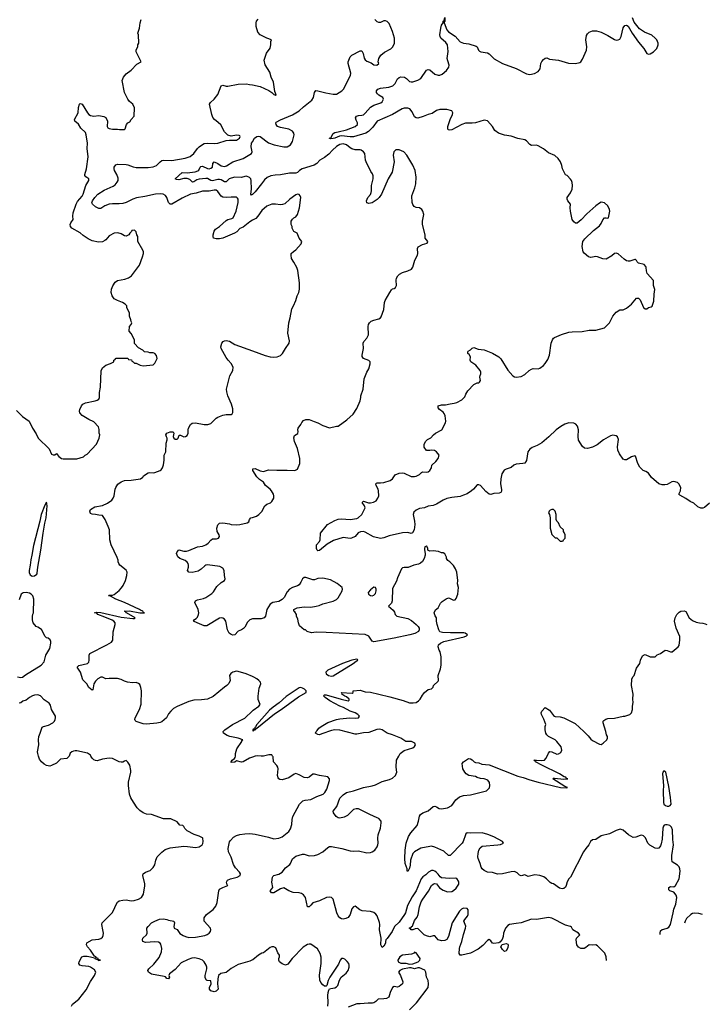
# Model space of a CAD drawing. Header units: inches. Extents: x 2220522 to 2384314, y 721474 to 893490.
# Tile 29 of 256: x 2267255 to 2275351, y 737070 to 748688. Entities that reach past the tile are written whole.
import ezdxf

# ---------------------------------------------------------------- set-up
doc = ezdxf.new("R2010")
doc.units = ezdxf.units.IN
doc.header["$MEASUREMENT"] = 0
for name, color, linetype in [('C2763', 7, 'Continuous'), ('C2764', 7, 'Continuous'), ('C2773', 7, 'Continuous'), ('C2774', 7, 'Continuous')]:
    doc.layers.add(name, color=color, linetype=linetype)

msp = doc.modelspace()

# ---------------------------------------------------------------- linework, layer by layer
at = {"layer": 'C2763', "color": 5}
for points, elevation in [([(2267837, 740000), (2267832, 739990), (2267810, 739971), (2267737, 739963), (2267690, 739914), (2267630, 739887), (2267610, 739881), (2267570, 739888), (2267543, 739903), (2267513, 739930), (2267490, 739962), (2267477, 740000)], 280), ([(2267867, 737050), (2267877, 737070), (2267951, 737130), (2268038, 737242), (2268090, 737340), (2268138, 737410), (2268152, 737450), (2268137, 737477), (2268090, 737510), (2268070, 737517), (2267990, 737523), (2267964, 737530), (2267953, 737550), (2267956, 737570), (2267986, 737630), (2268010, 737640), (2268050, 737639), (2268091, 737631), (2268138, 737618), (2268143, 737610), (2268170, 737597), (2268180, 737600), (2268179, 737590), (2268190, 737586), (2268209, 737590), (2268180, 737600), (2268180, 737610), (2268159, 737619), (2268153, 737630), (2268137, 737637), (2268090, 737710), (2268053, 737750), (2268041, 737770), (2268045, 737795), (2268110, 737830), (2268190, 737837), (2268213, 737847), (2268230, 737862), (2268239, 737881), (2268242, 737910), (2268237, 737950), (2268222, 738010), (2268228, 738030), (2268346, 738150), (2268362, 738178), (2268392, 738248), (2268410, 738276), (2268430, 738290), (2268470, 738299), (2268510, 738302), (2268570, 738291), (2268606, 738294), (2268656, 738310), (2268692, 738330), (2268715, 738370), (2268732, 738468), (2268731, 738490), (2268706, 738590), (2268710, 738610), (2268739, 738630), (2268792, 738648), (2268830, 738685), (2268850, 738716), (2268861, 738770), (2268877, 738810), (2268930, 738864), (2268970, 738897), (2269030, 738916), (2269190, 738935), (2269234, 738934), (2269330, 738920), (2269373, 738927), (2269405, 738950), (2269414, 738966), (2269419, 738990), (2269413, 739030), (2269410, 739035), (2269373, 739053), (2269314, 739074), (2269230, 739118), (2269203, 739143), (2269189, 739169), (2269178, 739178), (2269145, 739185), (2269110, 739222), (2269038, 739258), (2268950, 739257), (2268810, 739309), (2268750, 739315), (2268710, 739329), (2268670, 739358), (2268642, 739390), (2268597, 739457), (2268567, 739507), (2268550, 739548), (2268537, 739650), (2268537, 739690), (2268565, 739810), (2268565, 739830), (2268552, 739892), (2268530, 739929), (2268510, 739945), (2268490, 739941), (2268470, 739929), (2268450, 739929), (2268430, 739933), (2268351, 739969), (2268310, 739973), (2268230, 739961), (2268170, 739944), (2268150, 739945), (2268130, 739955), (2268110, 739975), (2268095, 740000)], 280), ([(2270000, 739988), (2269965, 739975), (2269890, 739933), (2269870, 739927), (2269810, 739942), (2269791, 739929), (2269750, 739922), (2269747, 739930), (2269759, 739950), (2269789, 739971), (2269797, 739983), (2269799, 740000)], 260), ([(2270000, 737594), (2269970, 737581), (2269830, 737539), (2269750, 737493), (2269690, 737445), (2269625, 737435), (2269600, 737410), (2269590, 737370), (2269588, 737310), (2269595, 737250), (2269570, 737225), (2269550, 737219), (2269510, 737228), (2269495, 737250), (2269495, 737270), (2269513, 737310), (2269510, 737346), (2269466, 737350), (2269456, 737356), (2269441, 737381), (2269441, 737410), (2269461, 737490), (2269461, 737510), (2269454, 737530), (2269432, 737570), (2269412, 737590), (2269370, 737606), (2269318, 737618), (2269284, 737616), (2269240, 737600), (2269161, 737559), (2269090, 737482), (2269023, 737430), (2269015, 737410), (2269021, 737390), (2269010, 737369), (2268990, 737375), (2268973, 737393), (2268959, 737399), (2268810, 737427), (2268775, 737450), (2268767, 737470), (2268778, 737490), (2268838, 737542), (2268898, 737622), (2268926, 737690), (2268930, 737730), (2268919, 737779), (2268911, 737791), (2268890, 737805), (2268850, 737808), (2268739, 737799), (2268709, 737810), (2268704, 737830), (2268709, 737850), (2268749, 737890), (2268759, 737910), (2268755, 737970), (2268769, 737990), (2268810, 738030), (2268847, 738053), (2268904, 738076), (2268950, 738079), (2268989, 738071), (2269010, 738061), (2269071, 738050), (2269081, 738030), (2269071, 737990), (2269078, 737970), (2269111, 737951), (2269145, 737905), (2269181, 737881), (2269209, 737869), (2269250, 737859), (2269330, 737861), (2269437, 737883), (2269467, 737893), (2269491, 737909), (2269505, 737930), (2269510, 737950), (2269504, 737970), (2269432, 738050), (2269432, 738090), (2269459, 738130), (2269535, 738190), (2269567, 738230), (2269585, 738270), (2269603, 738410), (2269612, 738428), (2269650, 738449), (2269708, 738470), (2269700, 738480), (2269692, 738510), (2269704, 738536), (2269739, 738550), (2269821, 738570), (2269855, 738590), (2269858, 738610), (2269848, 738630), (2269801, 738681), (2269778, 738718), (2269750, 738807), (2269719, 738870), (2269715, 738910), (2269730, 738986), (2269739, 739001), (2269778, 739042), (2269810, 739060), (2269850, 739072), (2269910, 739082), (2269970, 739084), (2270000, 739081)], 260)]:
    msp.add_lwpolyline(points, dxfattribs=dict(at, elevation=elevation))
at = {"layer": 'C2764', "color": 5}
for points, elevation in [([(2267217, 744077), (2267288, 744008), (2267365, 743950), (2267406, 743870), (2267450, 743802), (2267471, 743751), (2267604, 743624), (2267630, 743562), (2267650, 743554), (2267670, 743554), (2267690, 743571), (2267696, 743556), (2267715, 743535), (2267750, 743511), (2267766, 743506), (2267930, 743508), (2268006, 743530), (2268026, 743550), (2268050, 743562), (2268159, 743681), (2268193, 743750), (2268199, 743790), (2268194, 743810), (2268194, 743854), (2268183, 743883), (2268130, 743942), (2268070, 743969), (2267990, 744019), (2267964, 744050), (2267962, 744070), (2267964, 744090), (2267982, 744130), (2267998, 744150), (2268030, 744166), (2268146, 744190), (2268170, 744198), (2268188, 744210), (2268198, 744230), (2268195, 744290), (2268209, 744351), (2268215, 744545), (2268230, 744582), (2268269, 744611), (2268326, 744630), (2268366, 744650), (2268366, 744670), (2268382, 744678), (2268386, 744690), (2268393, 744693), (2268530, 744694), (2268538, 744678), (2268573, 744673), (2268578, 744658), (2268593, 744653), (2268610, 744634), (2268630, 744634), (2268674, 744610), (2268710, 744605), (2268830, 744614), (2268850, 744634), (2268875, 744690), (2268870, 744726), (2268850, 744748), (2268830, 744758), (2268790, 744758), (2268770, 744766), (2268728, 744768), (2268706, 744790), (2268656, 744816), (2268610, 744866), (2268608, 744910), (2268570, 744986), (2268547, 745013), (2268548, 745070), (2268568, 745090), (2268578, 745110), (2268568, 745128), (2268567, 745147), (2268548, 745190), (2268548, 745230), (2268518, 745290), (2268518, 745310), (2268498, 745330), (2268468, 745350), (2268410, 745373), (2268370, 745395), (2268344, 745430), (2268334, 745470), (2268339, 745510), (2268354, 745546), (2268382, 745590), (2268410, 745611), (2268494, 745626), (2268538, 745642), (2268573, 745667), (2268669, 745791), (2268704, 745890), (2268715, 745930), (2268715, 745950), (2268708, 745970), (2268648, 746070), (2268648, 746130), (2268638, 746150), (2268630, 746186), (2268610, 746206), (2268578, 746202), (2268574, 746190), (2268552, 746168), (2268542, 746150), (2268510, 746135), (2268490, 746138), (2268450, 746162), (2268413, 746173), (2268370, 746169), (2268310, 746137), (2268271, 746090), (2268259, 746081), (2268230, 746068), (2268183, 746063), (2268110, 746080), (2268061, 746101), (2268002, 746142), (2267970, 746172), (2267870, 746229), (2267855, 746250), (2267852, 746270), (2267860, 746290), (2267887, 746330), (2267883, 746370), (2267886, 746410), (2267920, 746510), (2267938, 746542), (2267990, 746606), (2268004, 746630), (2268036, 746730), (2268072, 746790), (2268072, 746810), (2268034, 746834), (2268023, 746850), (2268022, 746862), (2268043, 746930), (2268061, 747070), (2268052, 747170), (2268054, 747230), (2268040, 747330), (2268030, 747356), (2267976, 747410), (2267950, 747455), (2267906, 747490), (2267903, 747510), (2267945, 747590), (2267949, 747651), (2267962, 747690), (2267970, 747698), (2267990, 747691), (2268053, 747590), (2268070, 747570), (2268090, 747558), (2268130, 747550), (2268190, 747557), (2268246, 747546), (2268270, 747536), (2268290, 747490), (2268288, 747428), (2268294, 747414), (2268310, 747403), (2268350, 747397), (2268410, 747398), (2268432, 747392), (2268490, 747392), (2268499, 747401), (2268515, 747450), (2268529, 747471), (2268555, 747485), (2268569, 747511), (2268606, 747550), (2268608, 747650), (2268588, 747690), (2268550, 747722), (2268530, 747749), (2268492, 747830), (2268464, 747970), (2268479, 748010), (2268509, 748051), (2268568, 748092), (2268636, 748164), (2268686, 748190), (2268628, 748308), (2268628, 748330), (2268647, 748373), (2268648, 748392), (2268658, 748410), (2268655, 748510), (2268649, 748530), (2268669, 748590), (2268675, 748650), (2268689, 748690)], 280), ([(2270000, 746321), (2269970, 746304), (2269890, 746239), (2269850, 746225), (2269815, 746185), (2269789, 746170), (2269650, 746112), (2269610, 746103), (2269570, 746103), (2269542, 746110), (2269535, 746130), (2269536, 746150), (2269548, 746192), (2269565, 746215), (2269612, 746248), (2269690, 746317), (2269710, 746330), (2269758, 746342), (2269771, 746349), (2269808, 746430), (2269830, 746531), (2269832, 746570), (2269824, 746584), (2269810, 746593), (2269750, 746596), (2269690, 746589), (2269650, 746595), (2269630, 746606), (2269590, 746663), (2269570, 746675), (2269550, 746677), (2269490, 746665), (2269410, 746666), (2269337, 746643), (2269270, 746631), (2269170, 746581), (2269050, 746513), (2269031, 746511), (2269010, 746530), (2268990, 746590), (2268973, 746613), (2268948, 746628), (2268910, 746635), (2268855, 746630), (2268730, 746601), (2268633, 746587), (2268589, 746571), (2268510, 746531), (2268470, 746518), (2268430, 746514), (2268350, 746517), (2268311, 746510), (2268259, 746490), (2268210, 746459), (2268190, 746461), (2268150, 746481), (2268115, 746510), (2268107, 746527), (2268115, 746550), (2268140, 746590), (2268178, 746630), (2268250, 746678), (2268357, 746723), (2268379, 746741), (2268405, 746770), (2268416, 746790), (2268418, 746818), (2268401, 746861), (2268373, 746910), (2268368, 746930), (2268371, 746950), (2268390, 746974), (2268410, 746982), (2268510, 746979), (2268530, 746976), (2268592, 746952), (2268630, 746944), (2268770, 746944), (2268830, 746951), (2268870, 746969), (2268910, 747010), (2268930, 747025), (2268947, 747030), (2269050, 747026), (2269206, 747054), (2269264, 747076), (2269310, 747110), (2269353, 747167), (2269373, 747187), (2269410, 747217), (2269430, 747226), (2269470, 747231), (2269550, 747228), (2269590, 747230), (2269690, 747263), (2269730, 747268), (2269810, 747266), (2269845, 747290), (2269854, 747310), (2269850, 747319), (2269843, 747323), (2269810, 747327), (2269750, 747313), (2269710, 747324), (2269696, 747336), (2269670, 747365), (2269626, 747446), (2269597, 747477), (2269553, 747510), (2269534, 747534), (2269519, 747570), (2269493, 747690), (2269506, 747710), (2269550, 747750), (2269593, 747807), (2269632, 747908), (2269650, 747915), (2269690, 747904), (2269710, 747905), (2269830, 747929), (2269930, 747930), (2269965, 747925), (2270000, 747918)], 260), ([(2270000, 746624), (2269990, 746617), (2269981, 746630), (2269988, 746690), (2269986, 746790), (2269979, 746810), (2269966, 746826), (2269930, 746842), (2269910, 746840), (2269870, 746828), (2269791, 746829), (2269750, 746819), (2269726, 746810), (2269690, 746776), (2269670, 746774), (2269630, 746797), (2269610, 746802), (2269590, 746802), (2269530, 746787), (2269510, 746792), (2269470, 746813), (2269450, 746816), (2269370, 746808), (2269343, 746797), (2269310, 746774), (2269292, 746772), (2269262, 746802), (2269230, 746816), (2269190, 746815), (2269130, 746799), (2269103, 746803), (2269089, 746810), (2269170, 746884), (2269230, 746882), (2269326, 746894), (2269357, 746903), (2269368, 746912), (2269382, 746950), (2269390, 746957), (2269410, 746961), (2269470, 746933), (2269489, 746929), (2269510, 746936), (2269530, 746950), (2269534, 746990), (2269549, 747010), (2269590, 746991), (2269630, 746965), (2269670, 746957), (2269695, 746965), (2269767, 747010), (2269890, 747052), (2269990, 747110), (2269996, 747130), (2269984, 747190), (2269990, 747230), (2270000, 747248)], 240), ([(2270000, 740937), (2269925, 740970), (2269830, 740998), (2269810, 741001), (2269769, 740991), (2269745, 740975), (2269730, 740950), (2269736, 740890), (2269723, 740857), (2269698, 740830), (2269670, 740813), (2269536, 740704), (2269468, 740672), (2269398, 740662), (2269310, 740659), (2269250, 740644), (2269110, 740583), (2269070, 740559), (2269037, 740530), (2269010, 740496), (2268985, 740450), (2268930, 740404), (2268910, 740395), (2268874, 740386), (2268750, 740375), (2268710, 740381), (2268630, 740406), (2268617, 740417), (2268613, 740430), (2268615, 740450), (2268667, 740550), (2268687, 740610), (2268693, 740770), (2268685, 740810), (2268670, 740842), (2268657, 740857), (2268630, 740866), (2268585, 740865), (2268527, 740873), (2268490, 740884), (2268450, 740903), (2268410, 740913), (2268310, 740914), (2268270, 740909), (2268230, 740929), (2268210, 740929), (2268175, 740910), (2268150, 740885), (2268130, 740850), (2268118, 740782), (2268110, 740778), (2268070, 740807), (2268048, 740850), (2267999, 740899), (2267973, 740990), (2267933, 741050), (2267952, 741068), (2268055, 741090), (2268070, 741107), (2268076, 741130), (2268075, 741190), (2268084, 741210), (2268281, 741310), (2268336, 741344), (2268352, 741368), (2268356, 741464), (2268382, 741550), (2268382, 741570), (2268366, 741590), (2268344, 741604), (2268260, 741640), (2268176, 741670), (2268164, 741684), (2268138, 741690), (2268164, 741696), (2268210, 741694), (2268450, 741640), (2268590, 741621), (2268610, 741622), (2268618, 741630), (2268515, 741690), (2268504, 741704), (2268488, 741710), (2268550, 741713), (2268670, 741691), (2268726, 741690), (2268714, 741694), (2268709, 741710), (2268680, 741720), (2268669, 741730), (2268491, 741811), (2268389, 741849), (2268325, 741885), (2268302, 741890), (2268310, 741896), (2268350, 741897), (2268370, 741905), (2268430, 741953), (2268457, 741983), (2268476, 742010), (2268502, 742070), (2268520, 742130), (2268521, 742170), (2268510, 742194), (2268434, 742250), (2268423, 742270), (2268416, 742290), (2268416, 742310), (2268404, 742344), (2268334, 742490), (2268319, 742550), (2268313, 742670), (2268300, 742710), (2268264, 742790), (2268230, 742837), (2268190, 742840), (2268150, 742851), (2268110, 742852), (2268090, 742860), (2268083, 742890), (2268090, 742910), (2268140, 742940), (2268230, 742955), (2268290, 742983), (2268342, 743018), (2268359, 743041), (2268369, 743070), (2268382, 743150), (2268390, 743170), (2268414, 743206), (2268450, 743235), (2268490, 743250), (2268570, 743254), (2268678, 743270), (2268706, 743290), (2268716, 743304), (2268770, 743341), (2268790, 743347), (2268830, 743343), (2268850, 743346), (2268913, 743367), (2268925, 743375), (2268940, 743400), (2268950, 743434), (2268959, 743490), (2268959, 743550), (2268977, 743590), (2268982, 743690), (2268995, 743730), (2268995, 743750), (2268986, 743766), (2268979, 743790), (2268990, 743810), (2269030, 743827), (2269064, 743824), (2269074, 743810), (2269066, 743770), (2269072, 743750), (2269090, 743738), (2269110, 743738), (2269122, 743750), (2269136, 743784), (2269150, 743786), (2269190, 743768), (2269210, 743769), (2269230, 743783), (2269242, 743810), (2269240, 743850), (2269246, 743870), (2269270, 743910), (2269290, 743927), (2269330, 743932), (2269430, 743910), (2269473, 743913), (2269510, 743925), (2269570, 743986), (2269590, 744000), (2269650, 744020), (2269690, 744028), (2269732, 744028), (2269750, 744031), (2269761, 744039), (2269770, 744054), (2269770, 744098), (2269753, 744150), (2269710, 744250), (2269697, 744297), (2269694, 744330), (2269734, 744486), (2269769, 744550), (2269773, 744590), (2269749, 744630), (2269713, 744670), (2269690, 744704), (2269630, 744808), (2269627, 744830), (2269638, 744870), (2269656, 744890), (2269670, 744898), (2269690, 744901), (2269730, 744896), (2269790, 744856), (2270000, 744779)], 260), ([(2270000, 741617), (2269970, 741608), (2269941, 741579), (2269910, 741521), (2269896, 741504), (2269870, 741487), (2269830, 741474), (2269790, 741430), (2269770, 741427), (2269750, 741433), (2269726, 741450), (2269707, 741487), (2269684, 741590), (2269670, 741616), (2269650, 741628), (2269630, 741632), (2269610, 741627), (2269463, 741537), (2269430, 741537), (2269347, 741570), (2269305, 741590), (2269316, 741610), (2269337, 741623), (2269350, 741638), (2269364, 741670), (2269367, 741690), (2269358, 741730), (2269319, 741810), (2269327, 741830), (2269350, 741842), (2269421, 741859), (2269449, 741870), (2269521, 741919), (2269541, 741939), (2269579, 742001), (2269630, 742047), (2269670, 742072), (2269679, 742090), (2269669, 742129), (2269667, 742190), (2269650, 742218), (2269615, 742235), (2269470, 742255), (2269450, 742251), (2269437, 742243), (2269396, 742204), (2269358, 742182), (2269290, 742164), (2269250, 742170), (2269233, 742190), (2269247, 742230), (2269247, 742250), (2269242, 742270), (2269230, 742289), (2269207, 742307), (2269144, 742330), (2269119, 742350), (2269106, 742390), (2269110, 742411), (2269130, 742431), (2269190, 742416), (2269223, 742417), (2269250, 742424), (2269350, 742470), (2269410, 742477), (2269450, 742490), (2269478, 742510), (2269510, 742547), (2269530, 742563), (2269576, 742564), (2269598, 742570), (2269613, 742590), (2269609, 742610), (2269584, 742650), (2269579, 742690), (2269592, 742728), (2269613, 742747), (2269650, 742751), (2269730, 742738), (2269750, 742731), (2269810, 742727), (2269850, 742731), (2269938, 742750), (2269956, 742764), (2269964, 742790), (2269979, 742810), (2270000, 742816)], 240), ([(2267230, 740934), (2267270, 740927), (2267290, 740931), (2267323, 740957), (2267509, 741070), (2267544, 741110), (2267563, 741190), (2267609, 741270), (2267621, 741330), (2267621, 741350), (2267614, 741370), (2267590, 741389), (2267570, 741395), (2267555, 741410), (2267513, 741493), (2267470, 741522), (2267448, 741530), (2267414, 741570), (2267407, 741607), (2267408, 741648), (2267410, 741672), (2267417, 741690), (2267422, 741850), (2267412, 741890), (2267391, 741911), (2267370, 741921), (2267330, 741929), (2267295, 741925), (2267273, 741910), (2267250, 741844)], 280), ([(2267477, 740000), (2267468, 740030), (2267465, 740050), (2267481, 740130), (2267475, 740190), (2267479, 740230), (2267497, 740270), (2267520, 740340), (2267534, 740350), (2267596, 740364), (2267645, 740390), (2267665, 740410), (2267675, 740430), (2267678, 740450), (2267676, 740470), (2267632, 740550), (2267618, 740598), (2267602, 740622), (2267542, 740662), (2267499, 740710), (2267470, 740722), (2267430, 740718), (2267406, 740710), (2267371, 740690), (2267330, 740658), (2267294, 740646), (2267270, 740629), (2267250, 740623)], 280), ([(2269799, 740000), (2269801, 740030), (2269817, 740083), (2269874, 740170), (2269876, 740184), (2269886, 740190), (2269832, 740212), (2269732, 740232), (2269702, 740242), (2269658, 740270), (2269655, 740290), (2269675, 740310), (2269765, 740370), (2269910, 740448), (2270000, 740533)], 260), ([(2268095, 740000), (2268089, 740009), (2268053, 740033), (2267930, 740061), (2267910, 740061), (2267890, 740058), (2267871, 740050), (2267850, 740032), (2267837, 740000)], 280)]:
    msp.add_lwpolyline(points, dxfattribs=dict(at, elevation=elevation))
at = {"layer": 'C2764', "color": 5, "elevation": 280}
msp.add_lwpolyline([(2267570, 742995), (2267550, 742959), (2267509, 742851), (2267493, 742770), (2267417, 742483), (2267400, 742370), (2267385, 742315), (2267379, 742250), (2267365, 742190), (2267365, 742165), (2267379, 742139), (2267404, 742124), (2267430, 742125), (2267456, 742144), (2267461, 742159), (2267468, 742230), (2267505, 742430), (2267533, 742630), (2267552, 742747), (2267568, 742810), (2267578, 742950), (2267577, 742977)], close=True, dxfattribs=at)
at = {"layer": 'C2773', "color": 5}
for points, elevation in [([(2270000, 739081), (2270030, 739078), (2270190, 739044), (2270250, 739024), (2270310, 739029), (2270350, 739046), (2270430, 739108), (2270450, 739141), (2270464, 739190), (2270468, 739252), (2270475, 739285), (2270555, 739430), (2270593, 739470), (2270622, 739478), (2270690, 739485), (2270758, 739522), (2270834, 739550), (2270854, 739570), (2270877, 739610), (2270909, 739710), (2270909, 739730), (2270890, 739753), (2270790, 739768), (2270730, 739787), (2270710, 739786), (2270668, 739752), (2270650, 739744), (2270610, 739745), (2270550, 739778), (2270510, 739792), (2270490, 739784), (2270430, 739744), (2270350, 739720), (2270323, 739723), (2270310, 739730), (2270302, 739742), (2270294, 739770), (2270304, 739850), (2270298, 739870), (2270288, 739888), (2270247, 739930), (2270243, 739990), (2270237, 740000)], 260), ([(2270036, 740000), (2270030, 739999), (2270000, 739988)], 260), ([(2270128, 740000), (2270121, 739999), (2270103, 740000)], 260), ([(2274173, 737586), (2274172, 737630), (2274154, 737673), (2274070, 737761), (2274050, 737773), (2274010, 737769), (2273970, 737773), (2273930, 737739), (2273910, 737729), (2273870, 737729), (2273843, 737743), (2273824, 737770), (2273817, 737830), (2273819, 737850), (2273859, 737890), (2273845, 737910), (2273779, 737950), (2273760, 737980), (2273749, 737989), (2273690, 738005), (2273530, 738088), (2273490, 738093), (2273350, 738072), (2273290, 738073), (2273168, 738032), (2273110, 738025), (2273030, 738010), (2273010, 738000), (2272983, 737970), (2272958, 737910), (2272955, 737870), (2272944, 737836), (2272918, 737802), (2272905, 737795), (2272847, 737787), (2272830, 737793), (2272810, 737819), (2272790, 737834), (2272770, 737824), (2272717, 737763), (2272661, 737719), (2272570, 737672), (2272470, 737650), (2272449, 737650), (2272438, 737670), (2272442, 737730), (2272446, 737750), (2272470, 737810), (2272488, 737892), (2272513, 737970), (2272514, 737994), (2272494, 738050), (2272502, 738070), (2272536, 738110), (2272544, 738130), (2272543, 738183), (2272530, 738200), (2272490, 738204), (2272466, 738194), (2272442, 738170), (2272356, 738030), (2272310, 737869), (2272290, 737833), (2272270, 737822), (2272230, 737818), (2272190, 737830), (2272150, 737877), (2272130, 737879), (2272090, 737868), (2272050, 737878), (2272026, 737890), (2271950, 737964), (2271918, 737962), (2271890, 737948), (2271870, 737948), (2271862, 737962), (2271847, 737967), (2271852, 737972), (2271868, 737972), (2271878, 737990), (2271886, 737994), (2271910, 738059), (2271942, 738098), (2271955, 738130), (2271970, 738222), (2271990, 738279), (2272008, 738312), (2272075, 738405), (2272110, 738472), (2272130, 738489), (2272146, 738494), (2272170, 738490), (2272205, 738445), (2272250, 738415), (2272298, 738398), (2272350, 738401), (2272370, 738412), (2272400, 738440), (2272433, 738487), (2272434, 738510), (2272430, 738525), (2272410, 738553), (2272390, 738559), (2272325, 738555), (2272230, 738563), (2272214, 738574), (2272190, 738607), (2272170, 738625), (2272150, 738642), (2272130, 738650), (2272110, 738647), (2272075, 738630), (2272044, 738596), (2272010, 738574), (2271989, 738550), (2271932, 738410), (2271881, 738339), (2271826, 738234), (2271803, 738150), (2271793, 738130), (2271730, 738038), (2271676, 737990), (2271647, 737930), (2271590, 737847), (2271573, 737830), (2271567, 737810), (2271567, 737790), (2271550, 737755), (2271530, 737742), (2271513, 737770), (2271517, 737850), (2271499, 737950), (2271501, 738010), (2271496, 738036), (2271470, 738114), (2271455, 738135), (2271432, 738152), (2271390, 738164), (2271293, 738173), (2271266, 738186), (2271210, 738229), (2271190, 738222), (2271170, 738195), (2271151, 738129), (2271130, 738095), (2271099, 738081), (2271070, 738076), (2271050, 738079), (2271030, 738089), (2271010, 738115), (2270996, 738150), (2270952, 738310), (2270930, 738332), (2270910, 738336), (2270871, 738330), (2270790, 738292), (2270713, 738267), (2270690, 738238), (2270670, 738221), (2270650, 738221), (2270625, 738330), (2270602, 738362), (2270579, 738379), (2270550, 738386), (2270478, 738390), (2270430, 738409), (2270370, 738444), (2270330, 738431), (2270250, 738385), (2270224, 738384), (2270208, 738410), (2270230, 738431), (2270240, 738450), (2270229, 738511), (2270235, 738570), (2270240, 738580), (2270250, 738590), (2270310, 738604), (2270350, 738630), (2270390, 738680), (2270441, 738719), (2270450, 738730), (2270470, 738788), (2270510, 738817), (2270590, 738840), (2270610, 738841), (2270670, 738822), (2270733, 738827), (2270770, 738838), (2270829, 738870), (2270890, 738920), (2270910, 738931), (2270930, 738931), (2271052, 738908), (2271150, 738882), (2271190, 738878), (2271250, 738881), (2271350, 738858), (2271390, 738862), (2271413, 738870), (2271441, 738890), (2271470, 738930), (2271478, 738950), (2271481, 738970), (2271478, 739030), (2271481, 739070), (2271510, 739150), (2271519, 739210), (2271517, 739230), (2271490, 739261), (2271472, 739272), (2271382, 739310), (2271250, 739378), (2271223, 739377), (2271192, 739368), (2271121, 739299), (2271081, 739279), (2271030, 739267), (2271010, 739270), (2270985, 739285), (2270957, 739330), (2270953, 739350), (2270994, 739406), (2271030, 739504), (2271070, 739543), (2271107, 739570), (2271191, 739589), (2271310, 739628), (2271413, 739647), (2271450, 739660), (2271530, 739701), (2271617, 739723), (2271650, 739737), (2271685, 739770), (2271696, 739790), (2271701, 739810), (2271693, 739870), (2271699, 739950), (2271725, 740000)], 240), ([(2274809, 737892), (2274806, 737910), (2274810, 737938), (2274830, 737954), (2274850, 737955), (2274890, 737968), (2274910, 737982), (2274930, 738011), (2274962, 738150), (2274967, 738193), (2274990, 738250), (2275003, 738330), (2274997, 738357), (2274970, 738394), (2274922, 738410), (2274910, 738422), (2274909, 738450), (2274930, 738459), (2274970, 738458), (2274989, 738471), (2275030, 738550), (2275042, 738642), (2275041, 738670), (2275032, 738692), (2275012, 738712), (2274948, 738750), (2274944, 738783), (2274945, 738825), (2274965, 738950), (2274956, 739016), (2274952, 739130), (2274941, 739161), (2274920, 739180), (2274890, 739189), (2274871, 739189), (2274856, 739184), (2274846, 739174), (2274839, 739150), (2274830, 739017), (2274817, 738963), (2274810, 738939), (2274790, 738914), (2274774, 738910), (2274750, 738913), (2274686, 738946), (2274663, 738970), (2274633, 739033), (2274610, 739059), (2274590, 739065), (2274570, 739063), (2274519, 739041), (2274490, 739039), (2274433, 739070), (2274370, 739126), (2274336, 739136), (2274290, 739121), (2274210, 739081), (2274110, 739057), (2274050, 739013), (2274010, 739009), (2273987, 738990), (2273967, 738950), (2273931, 738909), (2273904, 738870), (2273750, 738569), (2273730, 738549), (2273710, 738515), (2273699, 738470), (2273689, 738451), (2273670, 738435), (2273650, 738433), (2273621, 738441), (2273550, 738493), (2273530, 738497), (2273510, 738509), (2273467, 738550), (2273434, 738574), (2273390, 738590), (2273330, 738598), (2273250, 738580), (2273210, 738599), (2273170, 738585), (2273150, 738592), (2273121, 738621), (2273090, 738637), (2273050, 738634), (2272949, 738609), (2272890, 738605), (2272830, 738625), (2272770, 738630), (2272730, 738648), (2272708, 738670), (2272696, 738690), (2272686, 738730), (2272660, 738790), (2272657, 738810), (2272661, 738850), (2272670, 738890), (2272683, 738917), (2272710, 738936), (2272895, 738950), (2272924, 738956), (2272959, 738970), (2272950, 738992), (2272847, 739047), (2272775, 739075), (2272710, 739092), (2272570, 739089), (2272530, 739095), (2272517, 739083), (2272510, 739069), (2272486, 738990), (2272473, 738970), (2272330, 738825), (2272310, 738825), (2272257, 738877), (2272150, 738925), (2272110, 738935), (2272093, 738933), (2271986, 738914), (2271910, 738870), (2271890, 738850), (2271864, 738770), (2271859, 738710), (2271850, 738675), (2271830, 738638), (2271822, 738650), (2271823, 738670), (2271801, 738730), (2271795, 738790), (2271800, 738890), (2271811, 738970), (2271838, 739050), (2271867, 739093), (2271940, 739180), (2271959, 739230), (2271969, 739290), (2271983, 739310), (2272009, 739330), (2272070, 739353), (2272130, 739403), (2272150, 739408), (2272170, 739402), (2272202, 739382), (2272230, 739377), (2272301, 739390), (2272350, 739414), (2272398, 739482), (2272443, 739517), (2272490, 739533), (2272570, 739541), (2272758, 739590), (2272777, 739603), (2272796, 739624), (2272799, 739650), (2272794, 739686), (2272775, 739715), (2272732, 739732), (2272690, 739735), (2272650, 739747), (2272630, 739758), (2272550, 739770), (2272520, 739790), (2272502, 739810), (2272482, 739850), (2272474, 739910), (2272488, 739930), (2272549, 739970), (2272570, 739967), (2272590, 739956), (2272613, 739933), (2272630, 739924), (2272670, 739920), (2272705, 739905), (2272790, 739895), (2273130, 739761), (2273190, 739748), (2273270, 739720), (2273370, 739693), (2273631, 739630), (2273697, 739623), (2273713, 739627), (2273714, 739630), (2273682, 739642), (2273542, 739730), (2273550, 739738), (2273561, 739739), (2273670, 739728), (2273718, 739730), (2273698, 739738), (2273694, 739750), (2273676, 739756), (2273619, 739790), (2273413, 739890), (2273339, 739930), (2273337, 739937), (2273318, 739950), (2273348, 739952), (2273410, 739946), (2273442, 739950), (2273459, 739970), (2273474, 740000)], 220), ([(2275305, 738130), (2275263, 738143), (2275210, 738145), (2275190, 738141), (2275170, 738129), (2275119, 738081), (2275100, 738050), (2275095, 738029)], 220), ([(2270887, 737047), (2270891, 737090), (2270888, 737172), (2270892, 737208), (2270902, 737238), (2270909, 737251), (2270922, 737258), (2270970, 737266), (2270990, 737275), (2271005, 737290), (2271026, 737354), (2271045, 737390), (2271103, 737437), (2271127, 737470), (2271141, 737510), (2271142, 737530), (2271136, 737550), (2271117, 737577), (2271090, 737604), (2271070, 737612), (2271050, 737610), (2271033, 737590), (2271015, 737545), (2270913, 737390), (2270893, 737350), (2270878, 737290), (2270870, 737284), (2270850, 737285), (2270830, 737299), (2270806, 737326), (2270794, 737354), (2270790, 737414), (2270810, 737550), (2270808, 737628), (2270799, 737670), (2270766, 737726), (2270690, 737779), (2270670, 737781), (2270650, 737777), (2270597, 737743), (2270468, 737610), (2270416, 737544), (2270390, 737532), (2270350, 737546), (2270319, 737570), (2270309, 737591), (2270309, 737610), (2270317, 737630), (2270319, 737650), (2270298, 737678), (2270276, 737736), (2270250, 737749), (2270230, 737749), (2270210, 737739), (2270130, 737679), (2270110, 737673), (2270070, 737649), (2270004, 737596), (2270000, 737594)], 260), ([(2271850, 737003), (2271934, 737086), (2272072, 737270), (2272076, 737310), (2272072, 737350), (2272052, 737390), (2272043, 737450), (2272031, 737471), (2271970, 737500), (2271950, 737500), (2271910, 737487), (2271870, 737499), (2271850, 737500), (2271770, 737484), (2271736, 737470), (2271723, 737450), (2271745, 737410), (2271774, 737334), (2271768, 737310), (2271730, 737279), (2271710, 737274), (2271670, 737280), (2271652, 737268), (2271624, 737210), (2271607, 737153), (2271580, 737140), (2271550, 737133), (2271482, 737130), (2271455, 737105), (2271431, 737089), (2271415, 737085), (2271365, 737085), (2271270, 737074), (2271230, 737074), (2271130, 737038)], 260)]:
    msp.add_lwpolyline(points, dxfattribs=dict(at, elevation=elevation))
for points, elevation in [([(2274850, 739824), (2274839, 739810), (2274836, 739790), (2274846, 739650), (2274843, 739590), (2274845, 739450), (2274852, 739430), (2274870, 739414), (2274890, 739407), (2274910, 739407), (2274926, 739414), (2274936, 739430), (2274930, 739510), (2274910, 739640), (2274873, 739810)], 220), ([(2272970, 737695), (2272950, 737715), (2272930, 737750), (2272946, 737774), (2272990, 737789), (2273010, 737778), (2273014, 737770), (2273010, 737737), (2272990, 737701)], 240), ([(2271910, 737686), (2271905, 737675), (2271877, 737663), (2271770, 737650), (2271738, 737630), (2271712, 737590), (2271718, 737570), (2271750, 737555), (2271810, 737554), (2271850, 737545), (2271890, 737548), (2271954, 737570), (2271974, 737590), (2271978, 737610), (2271930, 737678)], 260)]:
    msp.add_lwpolyline(points, close=True, dxfattribs=dict(at, elevation=elevation))
at = {"layer": 'C2774', "color": 5}
for points, elevation in [([(2270000, 747918), (2270090, 747899), (2270193, 747853), (2270228, 747828), (2270250, 747805), (2270262, 747802), (2270270, 747794), (2270278, 747802), (2270263, 747843), (2270248, 747950), (2270219, 748010), (2270205, 748070), (2270150, 748155), (2270138, 748210), (2270167, 748293), (2270210, 748354), (2270218, 748390), (2270218, 748430), (2270226, 748450), (2270170, 748469), (2270089, 748510), (2270062, 748542), (2270044, 748610), (2270042, 748650), (2270049, 748671), (2270066, 748694)], 260), ([(2270000, 747248), (2270023, 747290), (2270050, 747311), (2270070, 747315), (2270089, 747309), (2270190, 747236), (2270256, 747210), (2270370, 747187), (2270410, 747189), (2270430, 747198), (2270450, 747213), (2270472, 747250), (2270490, 747330), (2270486, 747350), (2270470, 747372), (2270430, 747396), (2270330, 747416), (2270294, 747430), (2270279, 747450), (2270274, 747470), (2270281, 747479), (2270330, 747508), (2270470, 747567), (2270550, 747612), (2270600, 747660), (2270701, 747739), (2270719, 747770), (2270730, 747831), (2270748, 747852), (2270770, 747850), (2270865, 747825), (2270950, 747808), (2270990, 747810), (2271052, 747850), (2271072, 747870), (2271154, 748030), (2271158, 748058), (2271128, 748172), (2271130, 748190), (2271150, 748250), (2271173, 748270), (2271270, 748322), (2271290, 748321), (2271305, 748290), (2271315, 748235), (2271330, 748215), (2271350, 748199), (2271399, 748179), (2271430, 748156), (2271468, 748152), (2271488, 748170), (2271482, 748190), (2271489, 748230), (2271513, 748270), (2271555, 748305), (2271630, 748345), (2271656, 748370), (2271673, 748410), (2271675, 748470), (2271650, 748549), (2271610, 748645), (2271590, 748667), (2271570, 748675), (2271550, 748673), (2271510, 748657), (2271490, 748657), (2271470, 748665), (2271441, 748690)], 240), ([(2275390, 742984), (2275330, 742934), (2275310, 742924), (2275285, 742925), (2275250, 742942), (2275203, 742983), (2275162, 743002), (2275110, 743039), (2275038, 743078), (2275029, 743090), (2275045, 743130), (2275049, 743170), (2275027, 743210), (2275010, 743229), (2274970, 743241), (2274946, 743234), (2274890, 743204), (2274862, 743198), (2274830, 743199), (2274793, 743213), (2274706, 743286), (2274670, 743338), (2274638, 743358), (2274608, 743370), (2274569, 743409), (2274542, 743450), (2274517, 743537), (2274510, 743542), (2274470, 743532), (2274410, 743495), (2274390, 743495), (2274370, 743504), (2274326, 743566), (2274308, 743608), (2274304, 743650), (2274314, 743734), (2274305, 743765), (2274290, 743778), (2274250, 743785), (2274223, 743777), (2274139, 743730), (2274064, 743670), (2274010, 743643), (2273950, 743630), (2273913, 743633), (2273891, 743651), (2273845, 743725), (2273839, 743770), (2273843, 743850), (2273833, 743893), (2273814, 743914), (2273790, 743928), (2273730, 743933), (2273683, 743917), (2273636, 743890), (2273580, 743850), (2273495, 743765), (2273410, 743696), (2273355, 743665), (2273299, 743641), (2273270, 743621), (2273248, 743590), (2273233, 743487), (2273210, 743457), (2273189, 743451), (2273110, 743442), (2273083, 743430), (2273050, 743403), (2272990, 743386), (2272967, 743373), (2272942, 743330), (2272927, 743270), (2272926, 743210), (2272936, 743144), (2272935, 743125), (2272927, 743110), (2272910, 743102), (2272844, 743096), (2272810, 743085), (2272790, 743089), (2272750, 743123), (2272690, 743192), (2272670, 743201), (2272650, 743198), (2272608, 743150), (2272584, 743130), (2272530, 743094), (2272490, 743076), (2272450, 743063), (2272350, 743052), (2272290, 743038), (2272250, 743020), (2272170, 742970), (2272130, 742957), (2272072, 742948), (2272030, 742930), (2271970, 742922), (2271930, 742901), (2271904, 742876), (2271894, 742850), (2271910, 742770), (2271913, 742730), (2271905, 742670), (2271888, 742632), (2271870, 742627), (2271830, 742639), (2271770, 742633), (2271610, 742597), (2271550, 742576), (2271510, 742568), (2271428, 742588), (2271330, 742643), (2271310, 742649), (2271273, 742647), (2271247, 742633), (2271210, 742591), (2271169, 742571), (2271150, 742565), (2271070, 742579), (2270957, 742543), (2270881, 742499), (2270790, 742425), (2270770, 742422), (2270762, 742430), (2270755, 742450), (2270755, 742490), (2270790, 742532), (2270799, 742550), (2270801, 742630), (2270885, 742730), (2270970, 742780), (2271010, 742795), (2271050, 742800), (2271150, 742790), (2271230, 742801), (2271247, 742810), (2271289, 742850), (2271329, 742930), (2271322, 742950), (2271294, 742990), (2271301, 742999), (2271310, 743006), (2271368, 742988), (2271390, 742987), (2271426, 742994), (2271458, 743010), (2271478, 743042), (2271489, 743070), (2271485, 743130), (2271481, 743150), (2271459, 743190), (2271455, 743210), (2271461, 743219), (2271470, 743225), (2271510, 743222), (2271550, 743227), (2271624, 743250), (2271650, 743270), (2271665, 743295), (2271684, 743316), (2271730, 743338), (2271770, 743343), (2271790, 743339), (2271870, 743300), (2271910, 743298), (2271930, 743302), (2271970, 743320), (2271993, 743347), (2272005, 743355), (2272050, 743350), (2272070, 743355), (2272093, 743370), (2272110, 743402), (2272114, 743430), (2272163, 743477), (2272189, 743510), (2272202, 743550), (2272169, 743589), (2272145, 743605), (2272110, 743609), (2272090, 743603), (2272050, 743604), (2272026, 743646), (2272023, 743677), (2272041, 743710), (2272065, 743735), (2272104, 743756), (2272133, 743790), (2272157, 743810), (2272232, 743850), (2272274, 743930), (2272279, 743950), (2272272, 744012), (2272261, 744041), (2272250, 744056), (2272205, 744090), (2272189, 744110), (2272189, 744130), (2272230, 744145), (2272276, 744144), (2272330, 744157), (2272377, 744163), (2272410, 744171), (2272470, 744201), (2272503, 744237), (2272515, 744270), (2272538, 744310), (2272610, 744382), (2272650, 744402), (2272670, 744405), (2272678, 744410), (2272688, 744430), (2272682, 744470), (2272684, 744490), (2272693, 744510), (2272693, 744530), (2272685, 744550), (2272633, 744610), (2272573, 744650), (2272565, 744670), (2272570, 744710), (2272556, 744736), (2272541, 744750), (2272539, 744770), (2272544, 744776), (2272569, 744791), (2272590, 744814), (2272610, 744822), (2272660, 744800), (2272730, 744793), (2272830, 744755), (2272905, 744710), (2272930, 744686), (2273012, 744552), (2273070, 744487), (2273090, 744475), (2273110, 744471), (2273170, 744479), (2273210, 744501), (2273263, 744550), (2273290, 744566), (2273310, 744572), (2273370, 744570), (2273390, 744578), (2273430, 744608), (2273450, 744630), (2273481, 744679), (2273503, 744730), (2273522, 744870), (2273536, 744910), (2273550, 744930), (2273562, 744938), (2273645, 744975), (2273730, 745002), (2273770, 745007), (2273888, 745010), (2273970, 745026), (2274050, 745025), (2274150, 745051), (2274209, 745111), (2274249, 745191), (2274290, 745238), (2274330, 745265), (2274370, 745265), (2274410, 745285), (2274469, 745330), (2274530, 745402), (2274550, 745402), (2274570, 745382), (2274610, 745291), (2274630, 745276), (2274650, 745278), (2274670, 745291), (2274700, 745300), (2274712, 745308), (2274734, 745366), (2274737, 745450), (2274745, 745505), (2274729, 745550), (2274729, 745610), (2274655, 745695), (2274646, 745726), (2274644, 745764), (2274638, 745778), (2274618, 745798), (2274550, 745817), (2274537, 745830), (2274530, 745848), (2274518, 745858), (2274510, 745859), (2274450, 745840), (2274430, 745838), (2274410, 745843), (2274381, 745861), (2274310, 745924), (2274290, 745935), (2274270, 745929), (2274239, 745901), (2274170, 745861), (2274130, 745867), (2274070, 745892), (2274050, 745895), (2273990, 745882), (2273964, 745890), (2273912, 745932), (2273899, 745950), (2273887, 746013), (2273897, 746070), (2273917, 746103), (2274020, 746200), (2274090, 746257), (2274110, 746283), (2274130, 746325), (2274150, 746351), (2274170, 746352), (2274190, 746345), (2274198, 746350), (2274213, 746430), (2274209, 746450), (2274189, 746490), (2274149, 746529), (2274110, 746534), (2274090, 746524), (2274050, 746493), (2273943, 746397), (2273875, 746325), (2273830, 746289), (2273810, 746289), (2273790, 746302), (2273769, 746329), (2273749, 746430), (2273744, 746470), (2273749, 746510), (2273717, 746550), (2273709, 746571), (2273710, 746592), (2273750, 746645), (2273769, 746690), (2273773, 746730), (2273770, 746766), (2273762, 746790), (2273750, 746808), (2273710, 746848), (2273690, 746858), (2273657, 746930), (2273649, 746969), (2273633, 747010), (2273604, 747050), (2273566, 747086), (2273490, 747119), (2273430, 747165), (2273370, 747201), (2273350, 747209), (2273290, 747204), (2273270, 747214), (2273230, 747259), (2273210, 747269), (2273130, 747286), (2273050, 747313), (2272970, 747324), (2272902, 747350), (2272859, 747379), (2272829, 747430), (2272770, 747493), (2272730, 747501), (2272628, 747472), (2272590, 747467), (2272510, 747467), (2272470, 747452), (2272351, 747390), (2272326, 747386), (2272309, 747389), (2272303, 747410), (2272303, 747430), (2272330, 747510), (2272360, 747570), (2272363, 747590), (2272350, 747612), (2272290, 747627), (2272210, 747630), (2272170, 747617), (2272119, 747581), (2272070, 747570), (2272014, 747546), (2271950, 747527), (2271930, 747530), (2271910, 747542), (2271883, 747603), (2271855, 747635), (2271830, 747646), (2271790, 747646), (2271764, 747636), (2271650, 747568), (2271469, 747491), (2271419, 747421), (2271369, 747370), (2271338, 747350), (2271190, 747308), (2271150, 747307), (2271050, 747317), (2271026, 747314), (2270970, 747290), (2270950, 747286), (2270923, 747283), (2270906, 747290), (2270924, 747296), (2270950, 747347), (2270970, 747359), (2271010, 747364), (2271110, 747388), (2271212, 747430), (2271237, 747450), (2271238, 747470), (2271222, 747502), (2271216, 747530), (2271225, 747550), (2271250, 747558), (2271290, 747560), (2271310, 747567), (2271330, 747585), (2271390, 747656), (2271430, 747679), (2271512, 747708), (2271530, 747721), (2271546, 747750), (2271539, 747770), (2271490, 747797), (2271473, 747813), (2271462, 747830), (2271464, 747850), (2271480, 747870), (2271510, 747880), (2271608, 747892), (2271653, 747907), (2271683, 747937), (2271709, 747991), (2271730, 748008), (2271750, 748015), (2271791, 748011), (2271815, 747995), (2271850, 747961), (2271870, 747956), (2271890, 747957), (2271950, 747973), (2271986, 747994), (2272050, 748091), (2272070, 748101), (2272090, 748095), (2272150, 748045), (2272190, 748035), (2272210, 748035), (2272235, 748045), (2272289, 748090), (2272314, 748130), (2272319, 748150), (2272302, 748202), (2272297, 748230), (2272307, 748313), (2272298, 748390), (2272281, 748421), (2272222, 748470), (2272212, 748490), (2272210, 748510), (2272219, 748590), (2272230, 748622), (2272248, 748650), (2272250, 748672), (2272262, 748678), (2272270, 748714), (2272270, 748666), (2272262, 748658), (2272262, 748650), (2272290, 748570), (2272310, 748547), (2272390, 748494), (2272450, 748429), (2272490, 748410), (2272550, 748403), (2272637, 748377), (2272650, 748370), (2272667, 748330), (2272678, 748318), (2272691, 748310), (2272770, 748297), (2272790, 748284), (2272850, 748226), (2272949, 748170), (2273111, 748111), (2273230, 748049), (2273270, 748042), (2273327, 748053), (2273370, 748079), (2273392, 748110), (2273400, 748170), (2273410, 748195), (2273430, 748220), (2273450, 748235), (2273470, 748240), (2273504, 748224), (2273610, 748209), (2273725, 748175), (2273810, 748172), (2273858, 748182), (2273870, 748190), (2273890, 748223), (2273937, 748330), (2273942, 748370), (2273930, 748450), (2273939, 748501), (2273950, 748520), (2273970, 748540), (2274010, 748557), (2274055, 748555), (2274110, 748540), (2274190, 748503), (2274270, 748454), (2274290, 748447), (2274310, 748449), (2274330, 748459), (2274348, 748490), (2274370, 748592), (2274390, 748618), (2274410, 748622), (2274431, 748611), (2274476, 748530), (2274550, 748425), (2274615, 748350), (2274650, 748291), (2274670, 748281), (2274690, 748285), (2274730, 748311), (2274766, 748350), (2274784, 748390), (2274782, 748410), (2274766, 748450), (2274750, 748471), (2274710, 748504), (2274623, 748543), (2274562, 748582), (2274501, 748661), (2274480, 748710)], 220), ([(2270000, 742816), (2270048, 742830), (2270075, 742850), (2270110, 742885), (2270147, 742953), (2270169, 742971), (2270212, 742988), (2270230, 743005), (2270250, 743042), (2270252, 743068), (2270247, 743090), (2270225, 743130), (2270210, 743150), (2270155, 743190), (2270130, 743230), (2270083, 743263), (2270050, 743295), (2270005, 743370), (2270005, 743390), (2270030, 743394), (2270090, 743365), (2270130, 743357), (2270190, 743378), (2270289, 743371), (2270410, 743374), (2270490, 743367), (2270509, 743371), (2270530, 743385), (2270559, 743450), (2270559, 743510), (2270529, 743630), (2270496, 743710), (2270486, 743754), (2270497, 743783), (2270533, 743807), (2270538, 743830), (2270534, 743850), (2270539, 743870), (2270570, 743912), (2270583, 743937), (2270603, 743957), (2270630, 743971), (2270670, 743970), (2270726, 743946), (2270772, 743932), (2270830, 743899), (2270910, 743871), (2270989, 743891), (2271010, 743891), (2271114, 743966), (2271186, 744034), (2271230, 744102), (2271269, 744190), (2271279, 744230), (2271279, 744250), (2271304, 744330), (2271317, 744450), (2271349, 744530), (2271373, 744570), (2271388, 744628), (2271388, 744650), (2271370, 744668), (2271309, 744689), (2271294, 744714), (2271293, 744730), (2271309, 744810), (2271304, 744870), (2271313, 744890), (2271350, 744931), (2271367, 744970), (2271364, 745070), (2271369, 745090), (2271379, 745110), (2271399, 745130), (2271430, 745143), (2271490, 745158), (2271509, 745170), (2271518, 745182), (2271549, 745270), (2271557, 745350), (2271566, 745374), (2271619, 745470), (2271640, 745500), (2271650, 745512), (2271670, 745518), (2271688, 745530), (2271698, 745550), (2271695, 745615), (2271700, 745640), (2271713, 745667), (2271733, 745687), (2271770, 745706), (2271830, 745723), (2271874, 745746), (2271889, 745770), (2271916, 745850), (2271944, 745910), (2271949, 745930), (2271944, 745990), (2271954, 746010), (2272003, 746037), (2272058, 746050), (2272069, 746070), (2272035, 746110), (2272035, 746150), (2272005, 746270), (2272004, 746310), (2272019, 746390), (2272009, 746430), (2271995, 746450), (2271970, 746469), (2271930, 746474), (2271906, 746486), (2271890, 746508), (2271883, 746530), (2271880, 746610), (2271915, 746705), (2271926, 746750), (2271929, 746830), (2271919, 746910), (2271892, 746970), (2271821, 747090), (2271785, 747130), (2271730, 747154), (2271690, 747152), (2271668, 747130), (2271660, 747090), (2271672, 747010), (2271649, 746891), (2271600, 746810), (2271522, 746630), (2271495, 746590), (2271470, 746568), (2271410, 746529), (2271370, 746519), (2271350, 746528), (2271344, 746550), (2271361, 746590), (2271390, 746626), (2271401, 746650), (2271405, 746670), (2271405, 746730), (2271423, 746810), (2271425, 746845), (2271416, 746870), (2271397, 746897), (2271340, 747010), (2271332, 747032), (2271323, 747110), (2271309, 747130), (2271281, 747150), (2271270, 747154), (2271210, 747154), (2271170, 747164), (2271150, 747175), (2271110, 747210), (2271070, 747224), (2271030, 747216), (2270990, 747191), (2270944, 747150), (2270900, 747100), (2270850, 747063), (2270794, 747030), (2270760, 746990), (2270729, 746971), (2270584, 746930), (2270553, 746910), (2270530, 746886), (2270510, 746876), (2270436, 746876), (2270330, 746857), (2270266, 746854), (2270215, 746845), (2270173, 746827), (2270141, 746799), (2270107, 746750), (2270030, 746656), (2270010, 746632), (2270000, 746624)], 240), ([(2270000, 744779), (2270150, 744724), (2270210, 744710), (2270252, 744708), (2270290, 744711), (2270330, 744725), (2270355, 744750), (2270389, 744810), (2270434, 744870), (2270437, 744897), (2270417, 744990), (2270429, 745110), (2270445, 745170), (2270463, 745277), (2270482, 745310), (2270510, 745374), (2270528, 745430), (2270548, 745470), (2270555, 745510), (2270555, 745585), (2270535, 745730), (2270523, 745763), (2270489, 745829), (2270462, 745870), (2270455, 745910), (2270458, 745930), (2270485, 745955), (2270510, 745971), (2270576, 746044), (2270582, 746070), (2270549, 746110), (2270528, 746168), (2270488, 746190), (2270468, 746230), (2270468, 746250), (2270458, 746270), (2270458, 746310), (2270470, 746334), (2270486, 746350), (2270510, 746362), (2270529, 746391), (2270556, 746470), (2270569, 746590), (2270564, 746610), (2270550, 746624), (2270530, 746629), (2270510, 746622), (2270439, 746570), (2270383, 746517), (2270354, 746506), (2270330, 746502), (2270270, 746510), (2270230, 746510), (2270210, 746505), (2270170, 746487), (2270110, 746437), (2270064, 746370), (2270038, 746342), (2270000, 746321)], 260), ([(2271725, 740000), (2271741, 740030), (2271790, 740064), (2271890, 740096), (2271909, 740111), (2271921, 740130), (2271915, 740150), (2271875, 740170), (2271810, 740171), (2271750, 740211), (2271650, 740251), (2271590, 740269), (2271530, 740307), (2271496, 740316), (2271466, 740314), (2271370, 740276), (2271310, 740274), (2271230, 740256), (2271210, 740257), (2271030, 740303), (2270972, 740308), (2270930, 740301), (2270817, 740263), (2270792, 740250), (2270770, 740254), (2270745, 740270), (2270749, 740290), (2270761, 740299), (2270784, 740330), (2270809, 740350), (2270890, 740396), (2270989, 740431), (2271030, 740440), (2271149, 740449), (2271210, 740446), (2271250, 740449), (2271261, 740470), (2271242, 740490), (2271210, 740510), (2271150, 740531), (2271072, 740572), (2271030, 740587), (2270913, 740650), (2270856, 740690), (2270838, 740710), (2270850, 740720), (2270870, 740720), (2271046, 740670), (2271128, 740652), (2271142, 740658), (2271142, 740670), (2271110, 740697), (2271090, 740705), (2271055, 740730), (2271056, 740736), (2271046, 740750), (2271177, 740743), (2271188, 740750), (2271186, 740770), (2271270, 740775), (2271330, 740759), (2271390, 740752), (2271490, 740731), (2271619, 740699), (2271776, 740656), (2271850, 740628), (2271893, 740627), (2271930, 740633), (2271959, 740650), (2271977, 740670), (2272003, 740717), (2272029, 740751), (2272070, 740785), (2272110, 740792), (2272129, 740811), (2272135, 740830), (2272190, 740882), (2272195, 740890), (2272195, 740910), (2272189, 740930), (2272189, 740951), (2272217, 741030), (2272224, 741070), (2272224, 741170), (2272214, 741230), (2272202, 741250), (2272189, 741290), (2272193, 741310), (2272216, 741330), (2272257, 741350), (2272495, 741405), (2272522, 741418), (2272534, 741430), (2272509, 741449), (2272493, 741453), (2272333, 741453), (2272239, 741459), (2272210, 741466), (2272196, 741490), (2272177, 741550), (2272169, 741591), (2272169, 741630), (2272154, 741654), (2272144, 741690), (2272157, 741723), (2272189, 741750), (2272218, 741802), (2272238, 741822), (2272285, 741855), (2272310, 741865), (2272324, 741864), (2272370, 741838), (2272390, 741842), (2272403, 741857), (2272422, 741910), (2272428, 741990), (2272419, 742030), (2272422, 742070), (2272409, 742170), (2272394, 742210), (2272370, 742248), (2272328, 742290), (2272305, 742305), (2272288, 742330), (2272287, 742347), (2272270, 742386), (2272250, 742398), (2272230, 742398), (2272195, 742415), (2272130, 742422), (2272090, 742418), (2272069, 742429), (2272068, 742450), (2272055, 742475), (2272050, 742478), (2272034, 742470), (2272027, 742450), (2272027, 742433), (2272038, 742390), (2272036, 742370), (2272023, 742330), (2272003, 742297), (2271983, 742277), (2271956, 742264), (2271901, 742250), (2271835, 742225), (2271790, 742226), (2271770, 742220), (2271758, 742210), (2271710, 742103), (2271698, 742062), (2271650, 741976), (2271649, 741831), (2271638, 741802), (2271603, 741770), (2271660, 741720), (2271676, 741696), (2271684, 741670), (2271703, 741650), (2271830, 741622), (2271877, 741597), (2271932, 741552), (2271954, 741530), (2271966, 741510), (2271967, 741490), (2271957, 741470), (2271913, 741447), (2271854, 741430), (2271670, 741390), (2271430, 741348), (2271410, 741354), (2271373, 741413), (2271330, 741433), (2270870, 741457), (2270750, 741460), (2270695, 741455), (2270646, 741470), (2270627, 741487), (2270608, 741488), (2270556, 741536), (2270542, 741570), (2270535, 741615), (2270518, 741650), (2270518, 741670), (2270500, 741700), (2270488, 741710), (2270488, 741730), (2270526, 741750), (2270610, 741759), (2270690, 741758), (2270750, 741767), (2270785, 741775), (2270830, 741796), (2270953, 741827), (2270990, 741847), (2271010, 741868), (2271056, 741950), (2271063, 741970), (2271058, 741990), (2270997, 742037), (2270920, 742080), (2270830, 742100), (2270770, 742093), (2270730, 742079), (2270710, 742077), (2270630, 742105), (2270610, 742106), (2270590, 742090), (2270572, 742050), (2270550, 742018), (2270530, 742008), (2270470, 741990), (2270437, 741970), (2270410, 741937), (2270372, 741870), (2270350, 741847), (2270310, 741825), (2270241, 741810), (2270210, 741792), (2270169, 741730), (2270152, 741650), (2270137, 741630), (2270103, 741617), (2270010, 741620), (2270000, 741617)], 240), ([(2273474, 740000), (2273490, 740034), (2273508, 740052), (2273530, 740051), (2273590, 740023), (2273610, 740024), (2273637, 740043), (2273649, 740070), (2273638, 740110), (2273589, 740170), (2273569, 740190), (2273490, 740230), (2273470, 740250), (2273460, 740270), (2273450, 740310), (2273452, 740348), (2273459, 740370), (2273434, 740434), (2273406, 740490), (2273404, 740510), (2273410, 740530), (2273450, 740572), (2273501, 740541), (2273550, 740478), (2273562, 740470), (2273570, 740466), (2273630, 740463), (2273670, 740451), (2273803, 740383), (2273907, 740290), (2273959, 740239), (2273990, 740197), (2274010, 740182), (2274090, 740139), (2274110, 740136), (2274137, 740150), (2274179, 740190), (2274186, 740210), (2274185, 740230), (2274173, 740250), (2274166, 740290), (2274134, 740390), (2274135, 740410), (2274142, 740418), (2274166, 740434), (2274190, 740441), (2274270, 740447), (2274370, 740471), (2274390, 740471), (2274449, 740491), (2274469, 740511), (2274482, 740550), (2274479, 740590), (2274489, 740630), (2274485, 740670), (2274490, 740730), (2274470, 740830), (2274472, 740908), (2274485, 740935), (2274501, 740950), (2274530, 741038), (2274569, 741090), (2274575, 741130), (2274597, 741183), (2274610, 741191), (2274630, 741196), (2274690, 741172), (2274750, 741172), (2274770, 741192), (2274810, 741211), (2274866, 741250), (2274890, 741246), (2274928, 741228), (2274950, 741231), (2275019, 741290), (2275030, 741305), (2275041, 741370), (2275039, 741410), (2274996, 741510), (2274978, 741590), (2274985, 741630), (2275003, 741670), (2275030, 741697), (2275050, 741709), (2275090, 741714), (2275110, 741705), (2275150, 741630), (2275190, 741597), (2275230, 741580), (2275270, 741571), (2275310, 741568), (2275339, 741559), (2275358, 741550)], 220), ([(2270000, 740533), (2270010, 740542), (2270075, 740590), (2270092, 740608), (2270067, 740667), (2270067, 740707), (2270080, 740800), (2270099, 740850), (2270094, 740870), (2270076, 740890), (2270050, 740912), (2270017, 740930), (2270000, 740937)], 260), ([(2270103, 740000), (2270063, 740003), (2270036, 740000)], 260), ([(2270237, 740000), (2270230, 740013), (2270192, 740012), (2270128, 740000)], 260)]:
    msp.add_lwpolyline(points, dxfattribs=dict(at, elevation=elevation))
for points, elevation in [([(2273530, 742909), (2273510, 742902), (2273498, 742890), (2273492, 742870), (2273502, 742850), (2273512, 742810), (2273512, 742690), (2273530, 742614), (2273570, 742574), (2273590, 742574), (2273630, 742534), (2273650, 742534), (2273662, 742538), (2273666, 742550), (2273686, 742570), (2273686, 742610), (2273676, 742636), (2273666, 742650), (2273666, 742670), (2273630, 742706), (2273608, 742750), (2273588, 742770), (2273582, 742790), (2273579, 742850), (2273568, 742890), (2273548, 742908)], 240), ([(2271430, 741993), (2271390, 741960), (2271364, 741930), (2271369, 741909), (2271390, 741895), (2271410, 741890), (2271430, 741899), (2271450, 741916), (2271460, 741950), (2271458, 741970), (2271450, 741989)], 240), ([(2271230, 741143), (2271171, 741130), (2271062, 741090), (2270887, 741013), (2270863, 740990), (2270870, 740970), (2270897, 740950), (2270930, 740941), (2270950, 740945), (2271188, 741090), (2271222, 741118), (2271243, 741130), (2271240, 741140)], 260), ([(2270570, 740808), (2270550, 740806), (2270397, 740703), (2270314, 740626), (2270243, 740577), (2270199, 740541), (2270050, 740370), (2270036, 740344), (2270022, 740330), (2270019, 740321), (2270005, 740310), (2270003, 740303), (2270010, 740292), (2270016, 740304), (2270030, 740308), (2270038, 740322), (2270050, 740327), (2270261, 740499), (2270339, 740550), (2270542, 740698), (2270632, 740748), (2270635, 740770), (2270614, 740790), (2270590, 740802)], 260)]:
    msp.add_lwpolyline(points, close=True, dxfattribs=dict(at, elevation=elevation))

doc.saveas('drawing.dxf')
